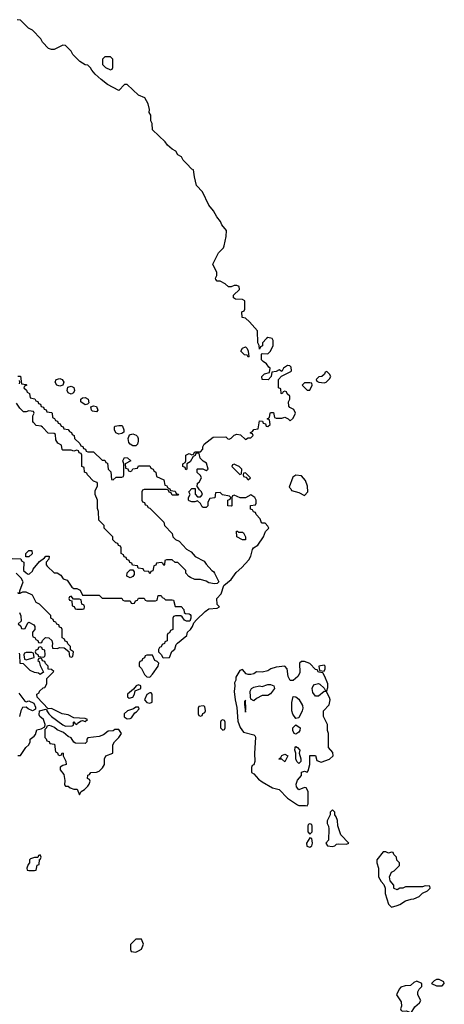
# Model space of a CAD drawing. Header units: inches. Extents: x 2710751 to 2829008, y 857003 to 965602.
# Tile 254 of 256: x 2766804 to 2769826, y 922482 to 929490. Entities that reach past the tile are written whole.
import ezdxf

# ---------------------------------------------------------------- set-up
doc = ezdxf.new("R2010")
doc.units = ezdxf.units.IN
doc.header["$MEASUREMENT"] = 0
doc.layers.add('C7962', color=7, linetype='Continuous')

msp = doc.modelspace()

# ---------------------------------------------------------------- linework, layer by layer
at = {"layer": 'C7962', "color": 2, "elevation": 14}
for points in [[(2766750, 925654), (2766812.7, 925652.7), (2766818, 925638), (2766834, 925630), (2766832, 925570), (2766850, 925552), (2766864.7, 925544.7), (2766874, 925546), (2766894, 925566), (2766900.2, 925579.8), (2766945.6, 925634.4), (2766980.4, 925659.6), (2766990, 925672), (2767012.7, 925672.7), (2767012, 925650), (2766992, 925630), (2766992, 925610), (2766999.6, 925599.6), (2767050, 925554), (2767070, 925554), (2767096.9, 925536.9), (2767114, 925510), (2767142, 925502), (2767174, 925450), (2767190, 925442), (2767210, 925442), (2767234, 925430), (2767250, 925394), (2767370, 925394), (2767390, 925374), (2767530, 925374), (2767538, 925358), (2767550, 925354), (2767590, 925354), (2767598, 925338), (2767610, 925334), (2767622, 925338), (2767627.3, 925352.7), (2767642, 925358), (2767650, 925374), (2767690, 925374), (2767698, 925358), (2767710, 925354), (2767770, 925354), (2767782, 925358), (2767790, 925392), (2767811.6, 925391.6), (2767818, 925378), (2767830, 925374), (2767842, 925362), (2767890, 925362), (2767898, 925358), (2767910, 925314), (2767952.7, 925312.7), (2767971.6, 925291.6), (2767974, 925270), (2767983.6, 925263.6), (2768010, 925262), (2768016.9, 925256.9), (2768022, 925250), (2768022, 925230), (2768014, 925210), (2767990, 925208.7), (2767976.4, 925216.4), (2767960.4, 925240.4), (2767950, 925248), (2767912.7, 925247.3), (2767898, 925242), (2767894, 925230), (2767894, 925150), (2767878, 925142), (2767870, 925126), (2767858, 925122), (2767854, 925110), (2767854, 925070), (2767838, 925062), (2767834, 925050), (2767818, 925042), (2767810, 925026), (2767798, 925022), (2767792.7, 925007.3), (2767792, 924990), (2767810.9, 924970.9), (2767822, 924950), (2767827.1, 924947.1), (2767870, 924951.3), (2767886.8, 924993.2), (2767909, 925010), (2767918, 925042), (2767926.3, 925053.7), (2767992.5, 925107.5), (2767999, 925130), (2768019.3, 925150), (2768033.2, 925170), (2768043.1, 925196.9), (2768061.5, 925218.5), (2768122.9, 925277.1), (2768150, 925296), (2768210, 925302), (2768226, 925310), (2768208.7, 925328.7), (2768206.6, 925370), (2768236.9, 925403.1), (2768258, 925462), (2768310, 925506.8), (2768343.9, 925556.1), (2768385.2, 925590), (2768434.5, 925645.5), (2768450, 925671.3), (2768461.5, 925718.5), (2768469.1, 925730.9), (2768499, 925750), (2768539, 925810), (2768553.6, 925846.4), (2768578, 925870), (2768570, 925886), (2768550, 925906), (2768530, 925906), (2768526, 925910), (2768516.4, 925936.4), (2768487.3, 925967.3), (2768482, 925982), (2768467.3, 925987.3), (2768462, 926002), (2768447.3, 926007.3), (2768447.3, 926032.7), (2768482, 926038), (2768486, 926050), (2768486, 926070), (2768478, 926090), (2768450, 926108), (2768410, 926086), (2768372.7, 926087.3), (2768330, 926106), (2768318, 926102), (2768314, 926090), (2768314, 926030), (2768310, 926028), (2768286, 926030), (2768286, 926070), (2768302, 926078), (2768306, 926090), (2768298, 926098), (2768248.4, 926108.4), (2768230, 926126), (2768198, 926122), (2768192, 926088), (2768158, 926082), (2768143.6, 926056.4), (2768142, 926030), (2768130, 926018), (2768110, 926018), (2768103.1, 926023.1), (2768090, 926046), (2768070, 926066), (2768050, 926058), (2768030, 926058), (2768010, 926066), (2768006, 926070), (2768006, 926090), (2768018, 926110), (2768008, 926130), (2768030, 926154), (2768054, 926154), (2768052.7, 926112.7), (2768070, 926094), (2768090, 926094), (2768106, 926110), (2768098, 926130), (2768083.1, 926143.1), (2768070, 926166), (2768066, 926166), (2768068.4, 926191.6), (2768082, 926198), (2768098, 926230), (2768090, 926246), (2768067.3, 926267.3), (2768066, 926290), (2768070, 926294), (2768107.3, 926292.7), (2768130, 926282), (2768146, 926290), (2768133.6, 926333.6), (2768108.7, 926348.7), (2768088.9, 926368.9), (2768082, 926402), (2768070, 926406), (2768058, 926402), (2768052, 926388), (2768038, 926382), (2768016.9, 926343.1), (2767994, 926330), (2767994, 926290), (2767987.3, 926287.3), (2767982, 926302), (2767966, 926310), (2767966, 926330), (2767982, 926338), (2767986, 926350), (2767986, 926390), (2768010, 926402), (2768030, 926394), (2768042, 926398), (2768050, 926414), (2768090, 926414), (2768107.3, 926432.7), (2768108, 926450), (2768118, 926470), (2768180.4, 926519.6), (2768270, 926522), (2768286, 926506), (2768295.3, 926504.7), (2768310, 926512), (2768330, 926532), (2768350, 926541), (2768375.3, 926535.3), (2768410, 926502), (2768430, 926514), (2768450, 926514), (2768466, 926530), (2768462, 926542), (2768447.3, 926547.3), (2768447.3, 926552.7), (2768462, 926558), (2768470, 926574), (2768502, 926578), (2768510, 926634), (2768532.7, 926632.7), (2768538, 926618), (2768552.7, 926612.7), (2768558, 926598), (2768570, 926594), (2768586, 926610), (2768582, 926642), (2768566, 926650), (2768582, 926658), (2768586, 926690), (2768590, 926694), (2768610, 926694), (2768618, 926658), (2768630, 926654), (2768670, 926654), (2768690, 926662), (2768714, 926650), (2768730, 926634), (2768750, 926654), (2768768, 926690), (2768755.3, 926715.3), (2768726, 926730), (2768720.4, 926740.4), (2768718, 926770), (2768726, 926790), (2768726, 926810), (2768707.3, 926827.3), (2768702, 926842), (2768690, 926846), (2768678, 926842), (2768672.7, 926827.3), (2768666, 926830), (2768662, 926862), (2768646, 926870), (2768646, 926930), (2768667.3, 926952.7), (2768734.6, 926985.4), (2768738, 926990), (2768736.4, 927016.4), (2768727.3, 927027.3), (2768710, 927028), (2768682, 927010), (2768670, 926986), (2768650, 926998), (2768630, 926986), (2768598, 926982), (2768594, 926950), (2768572.7, 926927.3), (2768528.7, 926928.7), (2768528, 926950), (2768546, 926970), (2768582, 926978), (2768586, 927010), (2768576.4, 927016.4), (2768560.4, 927040.4), (2768536.4, 927056.4), (2768526, 927070), (2768526, 927110), (2768530, 927114), (2768570, 927112), (2768588, 927130), (2768608, 927170), (2768607.3, 927207.3), (2768602, 927222), (2768570, 927228), (2768559.6, 927220.4), (2768532, 927190), (2768531.6, 927168.4), (2768518, 927162), (2768510, 927146), (2768508, 927170), (2768498, 927190), (2768496.4, 927276.4), (2768440.4, 927340.4), (2768410, 927366), (2768388, 927370), (2768386, 927410), (2768402, 927418), (2768406, 927430), (2768406, 927490), (2768390, 927498), (2768340.4, 927500.4), (2768326, 927510), (2768326, 927530), (2768368, 927570), (2768366, 927590), (2768350, 927598), (2768330, 927598), (2768310, 927588), (2768290, 927588), (2768266, 927610), (2768230, 927628), (2768208.4, 927628.4), (2768200.4, 927640.4), (2768198, 927650), (2768208, 927670), (2768208, 927690), (2768178, 927750), (2768218, 927830), (2768254, 927866), (2768260.2, 927879.8), (2768273.6, 927946.4), (2768275.3, 927990), (2768242, 928030), (2768233.6, 928053.6), (2768206.3, 928086.3), (2768184, 928130), (2768149.5, 928169.5), (2768105.2, 928265.2), (2768062.7, 928310), (2768048, 928372), (2768042, 928422), (2768030, 928426), (2767990, 928466), (2767968, 928490), (2767954.6, 928514.6), (2767929.3, 928529.3), (2767914.6, 928554.6), (2767890, 928568), (2767856.4, 928596.4), (2767840.4, 928620.4), (2767750, 928706), (2767746, 928750), (2767738, 928770), (2767738, 928810), (2767726, 928830), (2767728.7, 928850), (2767719, 928890), (2767693.6, 928933.6), (2767650, 928954), (2767570, 929028), (2767550, 929028), (2767510, 928986), (2767430, 929028.7), (2767383.2, 929063.2), (2767342, 929102), (2767318, 929130), (2767308.4, 929148.4), (2767290, 929166), (2767270, 929168), (2767233.2, 929193.2), (2767183.1, 929243.1), (2767170, 929266), (2767130, 929306), (2767110, 929308), (2767050, 929278), (2767030, 929278), (2767010, 929286), (2766966, 929330), (2766954.6, 929354.6), (2766894.6, 929414.6), (2766866, 929430), (2766810, 929486), (2766786, 929490)], [(2766790, 926954), (2766810, 926952), (2766818, 926898), (2766850, 926894), (2766854, 926890), (2766838, 926882), (2766834, 926870), (2766852.7, 926852.7), (2766858, 926838), (2766874, 926830), (2766878, 926798), (2766912.7, 926792.7), (2766918, 926778), (2766932.7, 926772.7), (2766938, 926758), (2766952.7, 926752.7), (2766958, 926738), (2766972.7, 926732.7), (2766978, 926718), (2766992.7, 926712.7), (2766998, 926698), (2767030, 926694), (2767034, 926690), (2767038, 926658), (2767052.7, 926652.7), (2767058, 926638), (2767072.7, 926632.7), (2767078, 926618), (2767092.7, 926612.7), (2767098, 926598), (2767112.7, 926592.7), (2767118, 926578), (2767150, 926574), (2767158, 926558), (2767172, 926552), (2767178, 926538), (2767191.6, 926531.6), (2767194, 926510), (2767232.7, 926472.7), (2767238, 926458), (2767252.7, 926452.7), (2767258, 926438), (2767272.7, 926432.7), (2767278, 926418), (2767290, 926414), (2767330, 926414), (2767390, 926354), (2767410, 926354), (2767418, 926338), (2767430, 926334), (2767434, 926290), (2767451.6, 926271.6), (2767458, 926218), (2767470, 926214), (2767490, 926234), (2767530, 926234), (2767542, 926238), (2767546, 926250), (2767546, 926330), (2767538, 926350), (2767550, 926374), (2767571.6, 926371.6), (2767594, 926350), (2767554, 926330), (2767558, 926298), (2767572.7, 926292.7), (2767578, 926278), (2767590, 926274), (2767602, 926278), (2767610, 926294), (2767642, 926298), (2767650, 926314), (2767730, 926314), (2767738, 926298), (2767754, 926290), (2767758, 926278), (2767774, 926270), (2767778, 926238), (2767830, 926214), (2767838, 926178), (2767850, 926174), (2767858, 926158), (2767872, 926152), (2767878, 926138), (2767910, 926134), (2767918, 926118), (2767930, 926114), (2767934, 926106), (2767890, 926106), (2767882, 926122), (2767867.3, 926127.3), (2767862, 926142), (2767850, 926146), (2767690, 926146), (2767678, 926142), (2767674, 926130), (2767674, 926070), (2767678, 926058), (2767692.7, 926052.7), (2767698, 926038), (2767710, 926034), (2767718, 926018), (2767730, 926014), (2767830, 925914), (2767834, 925890), (2767890, 925834), (2767894, 925810), (2767914, 925790), (2767938, 925778), (2767990, 925722), (2768023.6, 925703.6), (2768054, 925670), (2768116.9, 925636.9), (2768130, 925614), (2768172, 925570), (2768183.5, 925563.5), (2768191, 925551), (2768222, 925490), (2768210, 925478), (2768190, 925475.3), (2768150, 925482), (2768130, 925494), (2768090, 925506), (2768050, 925506), (2768020.4, 925520.4), (2768007.3, 925527.3), (2767986, 925550), (2767986, 925570), (2767930, 925626), (2767910, 925626), (2767890, 925646), (2767850, 925646), (2767838, 925642), (2767834, 925610), (2767830, 925606), (2767822, 925622), (2767810, 925626), (2767778, 925622), (2767772.7, 925607.3), (2767758, 925602), (2767752.7, 925567.3), (2767738, 925562), (2767730, 925546), (2767722, 925562), (2767690, 925566), (2767682, 925582), (2767647.3, 925587.3), (2767642, 925602), (2767607.3, 925607.3), (2767602, 925622), (2767587.3, 925627.3), (2767582, 925642), (2767567.3, 925647.3), (2767562, 925662), (2767547.3, 925667.3), (2767542, 925682), (2767526, 925690), (2767526, 925730), (2767522, 925742), (2767507.3, 925747.3), (2767502, 925762), (2767487.3, 925767.3), (2767467.3, 925787.3), (2767466, 925810), (2767406, 925870), (2767406, 925890), (2767368.4, 925928.4), (2767366, 925990), (2767358, 926010), (2767358, 926070), (2767341.2, 926110), (2767342, 926138), (2767358, 926170), (2767358, 926190), (2767355.3, 926195.3), (2767330, 926206), (2767286, 926250), (2767282, 926262), (2767266, 926270), (2767262, 926302), (2767246, 926310), (2767246, 926390), (2767242, 926402), (2767227.3, 926407.3), (2767222, 926422), (2767210, 926426), (2767190, 926418), (2767170, 926426), (2767110, 926426), (2767106, 926430), (2767102, 926462), (2767076.4, 926476.4), (2767060.4, 926500.4), (2767058, 926538), (2767050, 926546), (2767007.3, 926547.3), (2766966, 926590), (2766956.4, 926596.4), (2766922, 926602), (2766903.1, 926623.1), (2766898, 926630), (2766898, 926670), (2766906, 926690), (2766902, 926702), (2766870, 926706), (2766850, 926698), (2766830, 926698), (2766804.7, 926724.7), (2766780.4, 926760.4)], [(2766802, 926898), (2766806, 926910), (2766802, 926922)], [(2766788, 925410), (2766806, 925414), (2766806, 925426), (2766828.7, 925490), (2766814.6, 925514.6), (2766778, 925550)], [(2766802, 925270), (2766812.7, 925247.3), (2766814, 925210), (2766794, 925190), (2766812.7, 925172.7), (2766818, 925158), (2766830, 925154), (2766842, 925158), (2766862, 925198), (2766870, 925202), (2766903.6, 925183.6), (2766911.1, 925171.1), (2766912, 925150), (2766894, 925130), (2766894, 925110), (2766898, 925098), (2766912.7, 925092.7), (2766918, 925078), (2766932.7, 925072.7), (2766938, 925058), (2766950, 925054), (2766962, 925058), (2766967.3, 925072.7), (2766988, 925092), (2767011.6, 925091.6), (2767031.6, 925071.6), (2767038, 925050), (2767034, 925034), (2767038, 925018), (2767070, 925014), (2767090, 925022), (2767119.6, 925019.6), (2767154, 924994), (2767158, 924958), (2767170, 924954), (2767182, 924958), (2767186, 924990), (2767166, 925006), (2767166, 925030), (2767147.3, 925047.3), (2767142, 925062), (2767127.3, 925067.3), (2767122, 925082), (2767106, 925090), (2767106, 925150), (2767102, 925162), (2767087.3, 925167.3), (2767082, 925182), (2767067.3, 925187.3), (2767062, 925202), (2767047.3, 925207.3), (2767042, 925222), (2767026, 925230), (2767026, 925250), (2766946, 925330), (2766921.2, 925341.2), (2766895.3, 925395.3), (2766850, 925415.3), (2766823.6, 925416.4), (2766806, 925406), (2766794, 925406)], [(2766790, 924252), (2766810, 924252), (2766848, 924310), (2766868, 924330), (2766878, 924350), (2766878, 924370), (2766906, 924390), (2766916.4, 924403.6), (2766925.2, 924434.8), (2766956.4, 924443.6), (2766982, 924458), (2766986, 924474), (2766974, 924510), (2766948, 924530), (2766943.1, 924543.1), (2766946, 924570), (2766990, 924582), (2766998, 924578), (2766998, 924570), (2767011.3, 924550), (2767031.3, 924530), (2767110, 924470.7), (2767130, 924460.7), (2767176.4, 924463.6), (2767186, 924470), (2767186, 924490), (2767190, 924492), (2767198, 924478), (2767210, 924474), (2767216.4, 924483.6), (2767240.4, 924499.6), (2767250, 924502), (2767270, 924494), (2767286, 924510), (2767270, 924515.3), (2767190, 924522), (2767150, 924542), (2767106, 924550), (2767030, 924588), (2767006, 924586), (2766927.3, 924667.3), (2766926, 924690), (2766942, 924698), (2766946, 924710), (2766970, 924734), (2766982, 924738), (2766996.4, 924763.6), (2766998, 924802), (2767046, 924850), (2767030, 924866), (2767007.3, 924867.3), (2767006, 924890), (2766987.3, 924907.3), (2766982, 924922), (2766967.3, 924927.3), (2766962, 924942), (2766950, 924946), (2766938, 924942), (2766934, 924930), (2766942, 924922), (2766950, 924894), (2766972.7, 924847.3), (2766950, 924828.7), (2766938, 924838), (2766910, 924844), (2766878, 924858), (2766830, 924906), (2766808.4, 924908.4), (2766806, 924970), (2766802, 924982)], [(2766796.9, 924696.9), (2766840.7, 924640.7), (2766850, 924636), (2766870, 924641), (2766904.7, 924624.7), (2766916.9, 924596.9), (2766916.9, 924583.1), (2766894, 924570), (2766864.1, 924584.1), (2766850, 924598), (2766824.7, 924595.3), (2766811.3, 924570), (2766802, 924530)]]:
    msp.add_lwpolyline(points, dxfattribs=at)
at = {"layer": 'C7962', "color": 2}
for points, elevation in [([(2767450, 929226), (2767410, 929226), (2767394, 929210), (2767394, 929170), (2767414, 929150), (2767450, 929134), (2767462, 929138), (2767466, 929150), (2767466, 929210)], 14), ([(2768430, 927088), (2768422, 927102), (2768404.7, 927104.7), (2768378, 927130), (2768389, 927151), (2768410, 927162), (2768422, 927150), (2768431.1, 927131.1), (2768434, 927090)], 14), ([(2767090, 926882.7), (2767069.4, 926889.4), (2767056, 926910), (2767064, 926930), (2767090, 926937.1), (2767106, 926930), (2767118.8, 926910), (2767110, 926889)], 14), ([(2768990, 926986), (2768978, 926982), (2768972.7, 926967.3), (2768954, 926950), (2768932.7, 926947.3), (2768914, 926930), (2768918, 926918), (2768934, 926910), (2768970, 926904.7), (2768986, 926910), (2769010, 926934), (2769018, 926950), (2769010, 926966)], 14), ([(2767170, 926824), (2767150, 926835.3), (2767141.2, 926850), (2767146, 926874), (2767170, 926882.8), (2767190, 926871.3), (2767194.8, 926850), (2767186.4, 926833.6)], 14), ([(2768870, 926906), (2768830, 926906), (2768814, 926890), (2768850, 926854), (2768870, 926854), (2768886, 926890), (2768882, 926902)], 14), ([(2767270, 926749), (2767239, 926770), (2767239, 926790), (2767250, 926798.8), (2767270, 926800.7), (2767290.8, 926790), (2767296, 926764), (2767286, 926754)], 14), ([(2767350, 926699), (2767322.7, 926702.7), (2767315.3, 926710), (2767310, 926734), (2767330, 926741), (2767350, 926736), (2767361, 926710)], 14), ([(2767510, 926541.2), (2767489.2, 926549.2), (2767479, 926570), (2767478, 926590), (2767482, 926598), (2767510, 926602.8), (2767530, 926601), (2767535.9, 926595.9), (2767546, 926570), (2767544.7, 926555.3), (2767530, 926544)], 14), ([(2767610, 926457.2), (2767589.3, 926469.3), (2767580.9, 926480.9), (2767576, 926510), (2767584.7, 926535.3), (2767610, 926542.8), (2767633, 926533), (2767642.5, 926522.5), (2767647.7, 926510), (2767647.7, 926490), (2767642.8, 926470), (2767630, 926457.2)], 14), ([(2768330, 926326), (2768318, 926322), (2768314, 926310), (2768370, 926254), (2768382, 926258), (2768386, 926290), (2768366, 926310), (2768350, 926318)], 14), ([(2768410, 926266), (2768398, 926262), (2768394, 926250), (2768398, 926238), (2768414, 926234), (2768430, 926214), (2768446, 926230)], 14), ([(2768770, 926249), (2768747.1, 926232.9), (2768722, 926162), (2768734, 926150), (2768738, 926138), (2768790, 926126), (2768830, 926104.7), (2768854, 926130), (2768853.2, 926170), (2768837.2, 926210), (2768810, 926244)], 14), ([(2768362, 925842), (2768390, 925842), (2768396.9, 925836.9), (2768412, 925810), (2768410, 925788), (2768390, 925788), (2768348.9, 925808.9), (2768346, 925850), (2768354, 925850)], 14), ([(2766847.3, 925667.3), (2766848.4, 925691.6), (2766870, 925712), (2766890, 925712), (2766891.6, 925688.4), (2766870, 925668)], 14), ([(2767590, 925518), (2767566, 925530), (2767568, 925552), (2767590, 925574), (2767610, 925574), (2767619.6, 925559.6), (2767619.6, 925540.4), (2767610, 925526)], 14), ([(2767170, 925386), (2767158, 925382), (2767154, 925370), (2767158, 925358), (2767174, 925354), (2767178, 925318), (2767192.7, 925312.7), (2767198, 925298), (2767210, 925294), (2767250, 925294), (2767262, 925298), (2767266, 925310), (2767262, 925322), (2767246, 925330), (2767242, 925362), (2767230, 925366), (2767186, 925366)], 14), ([(2766890, 924986), (2766850, 924986), (2766838, 924982), (2766834, 924970), (2766838, 924938), (2766850, 924934), (2766890, 924944.7), (2766906, 924950), (2766902, 924982)], 14), ([(2766950, 925026), (2766938, 925022), (2766932.7, 925007.3), (2766918, 925002), (2766914, 924990), (2766918, 924978), (2766932.7, 924972.7), (2766938, 924958), (2766970, 924954), (2766982, 924958), (2766986, 924970), (2766982, 925002), (2766967.3, 925007.3), (2766962, 925022)], 14), ([(2767750, 924966), (2767710, 924966), (2767698, 924962), (2767692.7, 924947.3), (2767678, 924942), (2767672.7, 924927.3), (2767658, 924922), (2767654, 924910), (2767654, 924890), (2767671.6, 924871.6), (2767692, 924830), (2767710, 924812), (2767730, 924811.3), (2767750, 924831.3), (2767788.7, 924890), (2767793.2, 924910), (2767783.1, 924923.1), (2767766, 924930)], 14), ([(2768830, 924921.2), (2768810, 924921.2), (2768796, 924910), (2768798.8, 924841.2), (2768784, 924816), (2768750, 924786), (2768730, 924786), (2768714.6, 924814.6), (2768708, 924870), (2768690, 924888), (2768630, 924882), (2768590.9, 924869.1), (2768570, 924855.3), (2768530, 924845.2), (2768490, 924848.7), (2768470, 924835.3), (2768449.2, 924829.2), (2768429.1, 924829.1), (2768415.3, 924835.3), (2768390, 924866), (2768370, 924858), (2768342, 924810), (2768342, 924790), (2768332, 924770), (2768336, 924750), (2768330.7, 924709.3), (2768337.3, 924650), (2768350, 924594), (2768356.8, 924496.8), (2768372.7, 924452.7), (2768398, 924418), (2768470, 924401), (2768481, 924390), (2768482, 924382), (2768476, 924270), (2768478, 924210), (2768470, 924186), (2768458, 924182), (2768452.7, 924167.3), (2768452.7, 924132.7), (2768470, 924122), (2768504, 924084), (2768530, 924064.7), (2768603.5, 924023.5), (2768651, 924011), (2768711, 923950), (2768782, 923902), (2768790, 923898), (2768838, 923898), (2768850, 923894), (2768858, 923910), (2768856.4, 923996.4), (2768842, 924022), (2768830, 924026), (2768790, 924008), (2768774, 924030), (2768772.7, 924050), (2768781.5, 924078.5), (2768808.7, 924110), (2768810, 924134), (2768830, 924142), (2768850, 924134), (2768856.4, 924143.6), (2768869.2, 924190), (2768870, 924254), (2768910, 924254), (2768918, 924218), (2768950, 924204.7), (2769010, 924226), (2769035.3, 924250), (2769033.6, 924273.6), (2769002, 924310), (2769002, 924410), (2768995.3, 924430), (2768993.6, 924473.6), (2768966, 924530), (2768966, 924570), (2769007.3, 924612.7), (2769014, 924650), (2769010, 924666), (2768987.3, 924707.3), (2768970, 924708), (2768930, 924675.3), (2768910, 924675.3), (2768890, 924702), (2768884.5, 924730), (2768890, 924744.7), (2768902, 924758), (2768930, 924766), (2768941, 924761), (2768972, 924732), (2768978, 924718), (2768990, 924714), (2768996.4, 924736.4), (2768996.4, 924763.6), (2768976.4, 924816.4), (2768962, 924842), (2768930, 924846), (2768922, 924862), (2768910, 924866), (2768870, 924908.7)], 14), ([(2768970, 924895.3), (2768934, 924890), (2768938, 924858), (2768970, 924854), (2768978, 924870), (2768978, 924890)], 14), ([(2767650, 924755.3), (2767634, 924750), (2767614, 924726), (2767572, 924690), (2767572, 924670), (2767582, 924662), (2767610, 924667.3), (2767622, 924690), (2767626, 924714), (2767666, 924730), (2767666, 924750)], 14), ([(2768470, 924642.7), (2768450, 924653.2), (2768445.8, 924670), (2768443.9, 924710), (2768452.7, 924730), (2768470, 924740.4), (2768510, 924748), (2768530, 924744.9), (2768570, 924758.4), (2768590, 924758.4), (2768613.4, 924750), (2768616.4, 924730), (2768590, 924692.7), (2768570, 924680.9), (2768530, 924679.3), (2768490, 924659.5)], 14), ([(2767739, 924699), (2767730, 924699), (2767710, 924688), (2767691.3, 924650), (2767710, 924631.3), (2767730, 924624.7), (2767747.3, 924632.7), (2767748, 924690)], 14), ([(2768410, 924646), (2768403.6, 924636.4), (2768403.5, 924616.5), (2768410, 924562), (2768414.5, 924585.5)], 18), ([(2768770, 924515.3), (2768747.8, 924547.8), (2768740.7, 924570), (2768740.7, 924630), (2768750, 924672), (2768770, 924671), (2768790, 924654.8), (2768816, 924610), (2768818.8, 924590), (2768814.8, 924570), (2768790, 924522)], 14), ([(2767650, 924598), (2767630, 924597.2), (2767614.8, 924585.2), (2767571, 924570), (2767546.8, 924550), (2767547.7, 924527.7), (2767570, 924514), (2767590, 924517.3), (2767598.9, 924521.1), (2767623.2, 924556.8), (2767636, 924564), (2767654, 924586)], 14), ([(2768110, 924606), (2768078, 924602), (2768074, 924590), (2768074, 924550), (2768078, 924538), (2768090, 924534), (2768102, 924538), (2768107.3, 924552.7), (2768122, 924558), (2768126, 924570), (2768122, 924602)], 14), ([(2768250, 924506), (2768238, 924502), (2768234, 924490), (2768234, 924450), (2768250, 924434), (2768262, 924438), (2768266, 924450), (2768266, 924490), (2768262, 924502)], 14), ([(2768770, 924404), (2768758, 924410), (2768748.7, 924430), (2768749, 924450), (2768770, 924472), (2768801, 924450), (2768798, 924430), (2768790, 924418)], 14), ([(2767014, 924466), (2766998, 924462), (2766994, 924450), (2766982, 924438), (2766982, 924382), (2766992.7, 924372.7), (2766998, 924358), (2767012.7, 924352.7), (2767018, 924338), (2767052.7, 924332.7), (2767058, 924278), (2767072.7, 924272.7), (2767078, 924258), (2767090, 924254), (2767102, 924258), (2767107.3, 924272.7), (2767114, 924270), (2767114, 924250), (2767131.6, 924211.6), (2767134, 924190), (2767110, 924182), (2767092, 924170), (2767092, 924150), (2767118.8, 924118.8), (2767124.7, 924075.3), (2767123.6, 924043.6), (2767130, 924034), (2767150, 924034), (2767163.6, 924023.6), (2767190, 924014), (2767212.7, 924012.7), (2767230, 923974), (2767242, 923998), (2767266, 924010), (2767290, 924034), (2767298, 924050), (2767306, 924070), (2767302, 924082), (2767286, 924090), (2767290, 924114), (2767302, 924118), (2767310, 924132), (2767350, 924134), (2767370, 924142), (2767393.6, 924166.4), (2767408, 924190), (2767408, 924230), (2767418, 924250), (2767466, 924270), (2767468, 924330), (2767478, 924350), (2767510, 924382), (2767528, 924410), (2767510, 924438), (2767482, 924438), (2767470, 924428), (2767432.7, 924427.3), (2767399.8, 924400.2), (2767370, 924388.7), (2767290, 924378), (2767282, 924370), (2767282, 924350), (2767270, 924338), (2767202, 924342), (2767188.7, 924348.7), (2767170, 924379), (2767149.3, 924389.3), (2767116, 924416), (2767070, 924435.3), (2767052.1, 924452.1), (2767030, 924462)], 14), ([(2768690, 924208.7), (2768670, 924226), (2768650, 924226), (2768648, 924230), (2768662, 924238), (2768670, 924254), (2768690, 924262), (2768711.3, 924250)], 14), ([(2768790, 924195.3), (2768775.3, 924210), (2768769.2, 924230), (2768769, 924270), (2768761.2, 924290), (2768764, 924310), (2768770, 924316), (2768782, 924310), (2768798, 924290), (2768792, 924270), (2768804.7, 924230), (2768804.7, 924210)], 14), ([(2769030, 923866), (2769014, 923850), (2769014, 923830), (2768992.7, 923787.3), (2768992, 923770), (2769002, 923750), (2769004.7, 923730), (2769002, 923650), (2768982, 923630), (2768994, 923610), (2769030, 923606), (2769046, 923610), (2769058, 923622), (2769070, 923624.7), (2769130, 923622), (2769146, 923630), (2769089, 923689), (2769067.3, 923752.7), (2769066, 923790), (2769056.4, 923816.4), (2769046, 923830), (2769046, 923850)], 14), ([(2768870, 923766), (2768858, 923762), (2768854, 923750), (2768854, 923710), (2768870, 923694), (2768886, 923710), (2768886, 923750), (2768882, 923762)], 14), ([(2768870, 923666), (2768844.7, 923630), (2768846.8, 923606.8), (2768870, 923601), (2768882, 923610), (2768888, 923630), (2768882, 923662)], 14), ([(2769410, 923568), (2769390, 923568), (2769344.7, 923510), (2769344.7, 923490), (2769358, 923450), (2769358, 923390), (2769376.9, 923356.9), (2769396, 923336), (2769404.7, 923310), (2769406, 923270), (2769430, 923194), (2769450, 923174), (2769490, 923184.7), (2769510, 923192), (2769550, 923218), (2769590, 923231.3), (2769610, 923232), (2769646, 923250), (2769670, 923274), (2769706, 923290), (2769726, 923310), (2769722, 923322), (2769690, 923326), (2769670, 923318), (2769550, 923318), (2769530, 923308), (2769510, 923308), (2769490, 923298), (2769470, 923306), (2769466, 923310), (2769466, 923330), (2769440.4, 923360.4), (2769435.3, 923390), (2769450, 923422), (2769470, 923432), (2769506, 923470), (2769506, 923490), (2769487.3, 923507.3), (2769486, 923530), (2769467.3, 923547.3), (2769462, 923562), (2769450, 923566), (2769430, 923558)], 14), ([(2766950, 923546), (2766938, 923542), (2766934, 923526), (2766910, 923526), (2766882, 923518), (2766874, 923510), (2766874, 923490), (2766863.6, 923476.4), (2766854, 923450), (2766858, 923438), (2766870, 923434), (2766910, 923434), (2766922, 923438), (2766927.3, 923472.7), (2766942, 923478), (2766946, 923514), (2766950, 923514), (2766958, 923530)], 14), ([(2767670, 922946), (2767630, 922946), (2767592.7, 922907.3), (2767592.7, 922872.7), (2767598, 922858), (2767630, 922854), (2767650, 922862), (2767670, 922874), (2767686, 922910)], 14), ([(2769630, 922648), (2769610, 922638), (2769584.7, 922615.3), (2769546.8, 922613.2), (2769516.9, 922603.1), (2769504.7, 922590), (2769484.7, 922550), (2769519.6, 922499.6), (2769522, 922470), (2769514, 922450), (2769518, 922438), (2769530, 922434), (2769556.9, 922436.9), (2769590, 922422), (2769616.4, 922463.6), (2769648.4, 922491.6), (2769658, 922510), (2769638, 922550), (2769638, 922570), (2769646, 922590), (2769666, 922610), (2769666, 922630)], 14), ([(2769790, 922658), (2769770, 922658), (2769754, 922650), (2769734, 922630), (2769770, 922614), (2769810, 922614), (2769826, 922630), (2769822, 922642)], 14)]:
    msp.add_lwpolyline(points, close=True, dxfattribs=dict(at, elevation=elevation))

doc.saveas('drawing.dxf')
